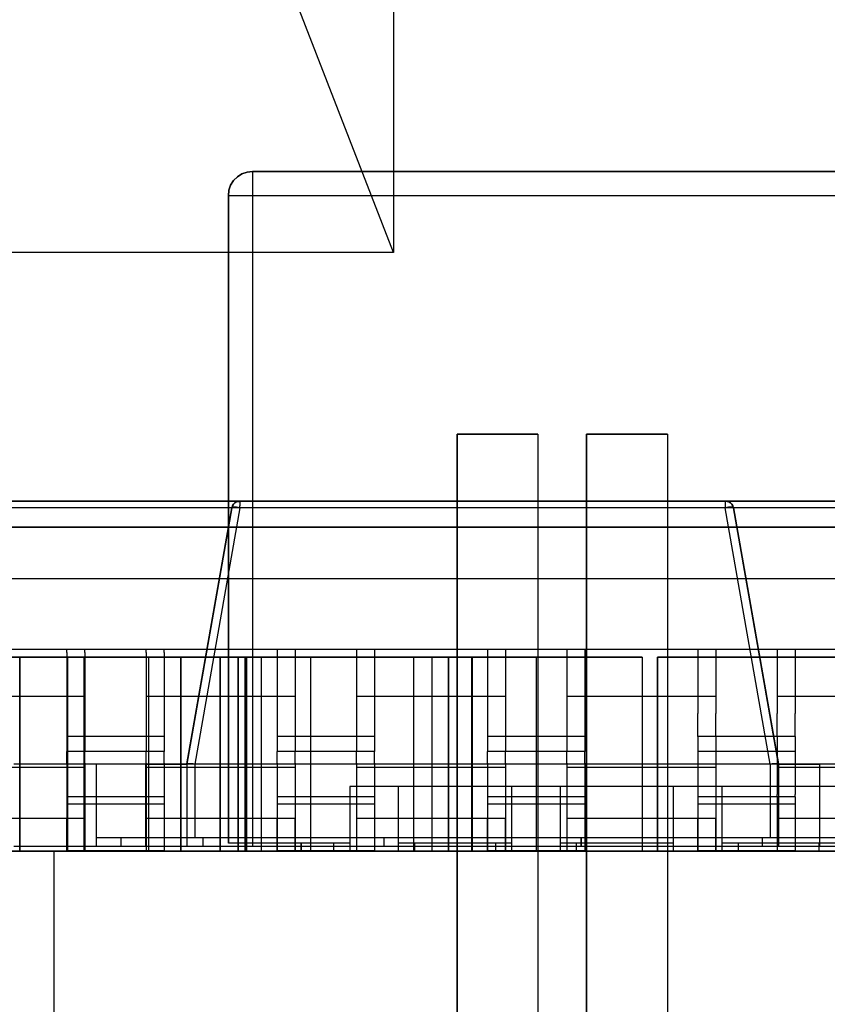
# Model space of a CAD drawing. Header units: inches. Extents: x 0 to 297, y -210 to 0.
# Tile 40 of 82: x 142.14 to 143.39, y -177.18 to -175.66. Entities that reach past the tile are written whole.
import ezdxf

# ---------------------------------------------------------------- set-up
doc = ezdxf.new("R2010")
doc.units = ezdxf.units.IN
doc.header["$MEASUREMENT"] = 0

msp = doc.modelspace()

# ---------------------------------------------------------------- linework, layer by layer
at = {"color": 18, "true_color": 0x000000}
for p, q in [((142.7172, -172.7401), (142.7172, -176.0151)), ((142.7172, -176.0151), (142.5422, -175.5651)), ((142.4698, -175.9041), (142.4758, -175.8981)), ((142.4758, -175.8981), (142.4698, -175.9041)), ((142.4758, -175.8981), (142.4828, -175.8936)), ((142.4828, -175.8936), (142.4758, -175.8981)), ((142.4828, -175.8936), (142.4908, -175.8911)), ((142.4908, -175.8911), (142.4828, -175.8936)), ((142.4908, -175.8911), (142.4993, -175.8901)), ((142.4993, -175.8901), (142.4908, -175.8911)), ((142.4993, -175.8901), (143.7823, -175.8901)), ((144.6743, -175.8901), (142.4993, -175.8901)), ((142.4993, -175.8901), (142.4993, -175.8911)), ((142.4993, -175.8911), (142.4993, -175.8936)), ((142.4993, -175.8936), (142.4993, -175.8981)), ((142.4993, -175.8981), (142.4993, -175.9041)), ((142.4628, -175.9191), (142.4653, -175.9111)), ((142.4653, -175.9111), (142.4628, -175.9191)), ((142.4653, -175.9111), (142.4698, -175.9041)), ((142.4698, -175.9041), (142.4653, -175.9111)), ((142.4993, -175.9041), (142.4993, -175.9111)), ((142.4993, -175.9111), (142.4993, -175.9191)), ((142.4618, -175.9276), (142.4628, -175.9191)), ((142.4628, -175.9191), (142.4618, -175.9276)), ((142.4618, -176.9276), (142.4618, -175.9276)), ((142.4618, -175.9276), (142.4618, -176.9276)), ((142.4628, -175.9276), (142.4618, -175.9276)), ((142.4653, -175.9276), (142.4628, -175.9276)), ((142.4698, -175.9276), (142.4653, -175.9276)), ((142.4758, -175.9276), (142.4698, -175.9276)), ((142.4828, -175.9276), (142.4758, -175.9276)), ((142.4908, -175.9276), (142.4828, -175.9276)), ((142.4993, -175.9276), (142.4908, -175.9276)), ((142.4993, -175.9191), (142.4993, -175.9276)), ((144.6743, -175.9276), (142.4993, -175.9276)), ((142.4993, -175.9276), (142.4993, -176.9276)), ((142.7172, -176.0151), (141.0172, -176.0151)), ((142.8152, -177.7959), (142.8152, -176.2959)), ((142.8152, -176.2959), (142.9402, -176.2959)), ((142.9402, -176.2959), (142.8152, -176.2959)), ((142.8152, -176.2959), (142.8152, -177.7959)), ((142.9402, -176.2959), (142.9402, -177.7959)), ((142.9402, -176.2959), (142.9402, -177.7959)), ((143.0152, -177.7959), (143.0152, -176.2959)), ((143.0152, -176.2959), (143.1402, -176.2959)), ((143.1402, -176.2959), (143.0152, -176.2959)), ((143.0152, -176.2959), (143.0152, -177.7959)), ((143.1402, -176.2959), (143.1402, -177.7959)), ((143.1402, -176.2959), (143.1402, -177.7959)), ((140.4476, -176.3991), (143.2296, -176.3991)), ((143.2296, -176.3991), (140.4476, -176.3991)), ((142.4716, -176.4021), (142.4741, -176.4006)), ((142.4741, -176.4006), (142.4716, -176.4021)), ((142.4741, -176.4006), (142.4766, -176.3996)), ((142.4766, -176.3996), (142.4741, -176.4006)), ((142.4796, -176.3991), (142.4766, -176.3996)), ((142.4766, -176.3996), (142.4796, -176.3996)), ((142.4796, -176.3996), (142.4796, -176.3991)), ((142.4796, -176.3991), (145.2616, -176.3991)), ((145.2616, -176.3991), (142.4796, -176.3991)), ((142.4796, -176.3991), (142.4796, -176.3996)), ((142.4796, -176.3996), (142.4796, -176.4006)), ((142.4796, -176.4006), (142.4796, -176.4021)), ((143.2296, -176.3991), (143.2326, -176.3996)), ((143.2326, -176.3996), (143.2296, -176.3991)), ((143.2296, -176.3996), (143.2296, -176.3991)), ((143.2296, -176.3996), (143.2296, -176.4006)), ((143.2296, -176.4006), (143.2296, -176.4021)), ((143.2326, -176.3996), (143.2351, -176.4006)), ((143.2351, -176.4006), (143.2326, -176.3996)), ((143.2351, -176.4006), (143.2376, -176.4021)), ((143.2376, -176.4021), (143.2351, -176.4006)), ((143.2296, -176.4096), (140.4476, -176.4096)), ((142.3976, -176.8051), (142.4671, -176.4096)), ((142.4671, -176.4096), (142.3976, -176.8056)), ((142.4796, -176.4096), (142.4101, -176.8056)), ((142.4681, -176.4066), (142.4671, -176.4096)), ((142.4671, -176.4096), (142.4676, -176.4091)), ((142.4676, -176.4091), (142.4671, -176.4096)), ((142.4676, -176.4091), (142.4681, -176.4066)), ((142.4686, -176.4086), (142.4676, -176.4091)), ((142.4681, -176.4066), (142.4696, -176.4041)), ((142.4696, -176.4041), (142.4681, -176.4066)), ((142.4701, -176.4086), (142.4686, -176.4086)), ((142.4696, -176.4041), (142.4716, -176.4021)), ((142.4716, -176.4021), (142.4696, -176.4041)), ((142.4721, -176.4086), (142.4701, -176.4086)), ((142.4746, -176.4086), (142.4721, -176.4086)), ((142.4771, -176.4091), (142.4746, -176.4086)), ((142.4796, -176.4096), (142.4771, -176.4091)), ((142.4796, -176.4021), (142.4796, -176.4041)), ((142.4796, -176.4041), (142.4796, -176.4066)), ((142.4796, -176.4096), (142.4796, -176.4066)), ((145.2616, -176.4096), (142.4796, -176.4096)), ((143.2296, -176.4021), (143.2296, -176.4041)), ((143.2296, -176.4041), (143.2296, -176.4066)), ((143.2296, -176.4066), (143.2296, -176.4096)), ((143.2321, -176.4091), (143.2296, -176.4096)), ((143.2991, -176.8056), (143.2296, -176.4096)), ((143.2346, -176.4086), (143.2321, -176.4091)), ((143.2371, -176.4086), (143.2346, -176.4086)), ((143.2391, -176.4086), (143.2371, -176.4086)), ((143.2376, -176.4021), (143.2396, -176.4041)), ((143.2396, -176.4041), (143.2376, -176.4021)), ((143.2406, -176.4086), (143.2391, -176.4086)), ((143.2396, -176.4041), (143.2411, -176.4066)), ((143.2411, -176.4066), (143.2396, -176.4041)), ((143.2416, -176.4091), (143.2406, -176.4086)), ((143.2411, -176.4066), (143.2416, -176.4091)), ((143.2421, -176.4096), (143.2411, -176.4066)), ((143.2416, -176.4091), (143.2421, -176.4096)), ((143.2421, -176.4096), (143.2416, -176.4091)), ((143.2421, -176.4096), (143.3116, -176.8051)), ((143.3116, -176.8056), (143.2421, -176.4096)), ((141.6571, -176.4396), (143.8651, -176.4396)), ((143.8651, -176.4396), (141.6571, -176.4396)), ((141.6851, -176.4396), (143.8931, -176.4396)), ((143.8931, -176.4396), (141.6851, -176.4396)), ((143.8651, -176.5191), (141.6571, -176.5191)), ((143.8931, -176.5191), (141.6851, -176.5191)), ((143.8371, -176.6286), (141.6846, -176.6286)), ((143.8651, -176.6286), (141.7126, -176.6286)), ((142.3346, -176.6286), (142.2121, -176.6286)), ((142.2121, -176.6331), (142.2121, -176.6286)), ((142.3626, -176.6286), (142.2401, -176.6286)), ((142.2401, -176.6331), (142.2401, -176.6286)), ((142.3346, -176.6331), (142.3346, -176.6286)), ((142.3626, -176.6331), (142.3626, -176.6286)), ((142.6596, -176.6286), (142.5371, -176.6286)), ((142.5371, -176.6286), (142.5371, -176.6331)), ((142.6876, -176.6286), (142.5651, -176.6286)), ((142.5651, -176.6286), (142.5651, -176.6331)), ((142.6596, -176.6286), (142.6596, -176.6331)), ((142.6876, -176.6286), (142.6876, -176.6331)), ((142.9846, -176.6286), (142.8621, -176.6286)), ((142.8621, -176.6286), (142.8621, -176.6331)), ((143.0126, -176.6286), (142.8901, -176.6286)), ((142.8901, -176.6286), (142.8901, -176.6331)), ((142.9846, -176.6286), (142.9846, -176.6331)), ((143.0126, -176.6286), (143.0126, -176.6331)), ((143.3096, -176.6286), (143.1871, -176.6286)), ((143.1871, -176.6286), (143.1871, -176.6331)), ((143.3376, -176.6286), (143.2151, -176.6286)), ((143.2151, -176.6286), (143.2151, -176.6331)), ((143.3096, -176.6286), (143.3096, -176.6331)), ((143.3376, -176.6286), (143.3376, -176.6331)), ((141.8896, -176.6401), (142.2386, -176.6401)), ((142.2386, -176.6401), (141.8896, -176.6401)), ((142.1399, -176.6401), (142.4889, -176.6401)), ((142.1399, -176.9401), (142.1399, -176.6401)), ((142.1399, -176.6401), (142.1399, -176.9401)), ((142.4889, -176.6401), (142.1399, -176.6401)), ((142.1399, -176.6401), (142.4889, -176.6401)), ((142.1399, -176.9401), (142.1399, -176.6401)), ((142.4889, -176.6401), (142.1399, -176.6401)), ((142.1399, -176.6401), (142.1399, -176.9401)), ((142.1399, -176.6401), (142.4889, -176.6401)), ((142.1399, -176.9401), (142.1399, -176.6401)), ((142.1399, -176.6401), (142.1399, -176.9401)), ((142.4889, -176.6401), (142.1399, -176.6401)), ((142.2121, -176.6331), (142.2121, -176.6461)), ((142.2133, -176.9401), (142.2133, -176.6401)), ((142.2133, -176.6401), (142.5123, -176.6401)), ((142.2133, -176.6401), (142.2133, -176.9401)), ((142.5123, -176.6401), (142.2133, -176.6401)), ((142.2386, -176.6401), (142.2386, -176.9401)), ((142.2386, -176.6401), (142.2386, -176.9401)), ((142.2396, -176.6401), (142.3386, -176.6401)), ((142.2396, -176.9401), (142.2396, -176.6401)), ((142.3386, -176.6401), (142.2396, -176.6401)), ((142.2396, -176.6401), (142.2396, -176.9401)), ((142.2401, -176.6331), (142.2401, -176.6461)), ((142.3346, -176.6331), (142.3346, -176.6461)), ((142.3386, -176.6401), (142.3386, -176.9401)), ((142.3386, -176.6401), (142.3386, -176.9401)), ((142.3626, -176.6331), (142.3626, -176.6461)), ((142.3883, -176.6401), (142.4873, -176.6401)), ((142.3883, -176.9401), (142.3883, -176.6401)), ((142.3883, -176.6401), (142.3883, -176.9401)), ((142.4873, -176.6401), (142.3883, -176.6401)), ((142.4491, -176.9401), (142.4491, -176.6401)), ((142.4491, -176.6401), (142.7481, -176.6401)), ((142.4491, -176.6401), (142.4491, -176.9401)), ((142.7481, -176.6401), (142.4491, -176.6401)), ((142.4771, -176.9401), (142.4771, -176.6401)), ((142.4771, -176.6401), (142.7761, -176.6401)), ((142.4771, -176.6401), (142.4771, -176.9401)), ((142.7761, -176.6401), (142.4771, -176.6401)), ((142.4873, -176.6401), (142.4873, -176.9401)), ((142.4873, -176.6401), (142.4873, -176.9401)), ((142.4883, -176.6401), (142.8373, -176.6401)), ((142.4883, -176.9401), (142.4883, -176.6401)), ((142.4883, -176.6401), (142.4883, -176.9401)), ((142.8373, -176.6401), (142.4883, -176.6401)), ((142.4889, -176.6401), (142.4889, -176.9401)), ((142.4889, -176.6401), (142.4889, -176.9401)), ((142.4889, -176.6401), (142.4889, -176.9401)), ((142.4889, -176.6401), (142.4889, -176.9401)), ((142.4889, -176.6401), (142.4889, -176.9401)), ((142.4889, -176.6401), (142.4889, -176.9401)), ((142.4899, -176.6401), (142.5889, -176.6401)), ((142.4899, -176.9401), (142.4899, -176.6401)), ((142.4899, -176.6401), (142.4899, -176.9401)), ((142.5889, -176.6401), (142.4899, -176.6401)), ((142.4899, -176.6401), (142.5889, -176.6401)), ((142.4899, -176.9401), (142.4899, -176.6401)), ((142.5889, -176.6401), (142.4899, -176.6401)), ((142.4899, -176.6401), (142.4899, -176.9401)), ((142.4899, -176.6401), (142.5889, -176.6401)), ((142.4899, -176.9401), (142.4899, -176.6401)), ((142.4899, -176.6401), (142.4899, -176.9401)), ((142.5889, -176.6401), (142.4899, -176.6401)), ((142.5123, -176.6401), (142.5123, -176.9401)), ((142.5123, -176.6401), (142.5123, -176.9401)), ((142.5371, -176.6331), (142.5371, -176.6461)), ((142.5651, -176.6331), (142.5651, -176.6461)), ((142.5889, -176.6401), (142.5889, -176.9401)), ((142.5889, -176.6401), (142.5889, -176.9401)), ((142.5889, -176.6401), (142.5889, -176.9401)), ((142.5889, -176.6401), (142.5889, -176.9401)), ((142.5889, -176.6401), (142.5889, -176.9401)), ((142.5889, -176.6401), (142.5889, -176.9401)), ((142.6596, -176.6331), (142.6596, -176.6461)), ((142.6876, -176.6331), (142.6876, -176.6461)), ((142.7481, -176.6401), (142.7481, -176.9401)), ((142.7481, -176.6401), (142.7481, -176.9401)), ((142.7761, -176.6401), (142.7761, -176.9401)), ((142.7761, -176.6401), (142.7761, -176.9401)), ((142.8021, -176.9401), (142.8021, -176.6401)), ((142.8021, -176.6401), (143.1011, -176.6401)), ((142.8021, -176.6401), (142.8021, -176.9401)), ((143.1011, -176.6401), (142.8021, -176.6401)), ((142.8373, -176.6401), (142.8373, -176.9401)), ((142.8373, -176.6401), (142.8373, -176.9401)), ((142.8383, -176.6401), (142.9373, -176.6401)), ((142.8383, -176.9401), (142.8383, -176.6401)), ((142.8383, -176.6401), (142.8383, -176.9401)), ((142.9373, -176.6401), (142.8383, -176.6401)), ((142.8621, -176.6331), (142.8621, -176.6461)), ((142.8901, -176.6331), (142.8901, -176.6461)), ((142.9373, -176.6401), (142.9373, -176.9401)), ((142.9373, -176.6401), (142.9373, -176.9401)), ((142.9846, -176.6331), (142.9846, -176.6461)), ((143.0126, -176.6331), (143.0126, -176.6461)), ((143.1011, -176.6401), (143.1011, -176.9401)), ((143.1011, -176.6401), (143.1011, -176.9401)), ((143.1248, -176.9401), (143.1248, -176.6401)), ((143.1248, -176.6401), (143.4238, -176.6401)), ((143.1248, -176.6401), (143.1248, -176.9401)), ((143.4238, -176.6401), (143.1248, -176.6401)), ((143.1871, -176.6331), (143.1871, -176.6461)), ((143.2151, -176.6331), (143.2151, -176.6461)), ((143.3096, -176.6331), (143.3096, -176.6461)), ((143.3376, -176.6331), (143.3376, -176.6461)), ((142.2121, -176.6461), (142.2121, -176.6671)), ((142.2401, -176.6461), (142.2401, -176.6671)), ((142.3346, -176.6461), (142.3346, -176.6671)), ((142.3626, -176.6461), (142.3626, -176.6671)), ((142.5371, -176.6461), (142.5371, -176.6671)), ((142.5651, -176.6461), (142.5651, -176.6671)), ((142.6596, -176.6461), (142.6596, -176.6671)), ((142.6876, -176.6461), (142.6876, -176.6671)), ((142.8621, -176.6461), (142.8621, -176.6671)), ((142.8901, -176.6461), (142.8901, -176.6671)), ((142.9846, -176.6461), (142.9846, -176.6671)), ((143.0126, -176.6461), (143.0126, -176.6671)), ((143.1871, -176.6461), (143.1871, -176.6671)), ((143.2151, -176.6461), (143.2151, -176.6671)), ((143.3096, -176.6461), (143.3096, -176.6671)), ((143.3376, -176.6461), (143.3376, -176.6671)), ((142.2121, -176.6671), (142.2121, -176.6946)), ((142.2401, -176.6671), (142.2401, -176.6946)), ((142.3346, -176.6671), (142.3346, -176.6946)), ((142.3626, -176.6671), (142.3626, -176.6946)), ((142.5371, -176.6671), (142.5371, -176.6946)), ((142.5651, -176.6671), (142.5651, -176.6946)), ((142.6596, -176.6671), (142.6596, -176.6946)), ((142.6876, -176.6671), (142.6876, -176.6946)), ((142.8621, -176.6671), (142.8621, -176.6946)), ((142.8901, -176.6671), (142.8901, -176.6946)), ((142.9846, -176.6671), (142.9846, -176.6946)), ((143.0126, -176.6671), (143.0126, -176.6946)), ((143.1871, -176.6671), (143.1871, -176.6946)), ((143.2151, -176.6671), (143.2151, -176.6946)), ((143.3096, -176.6671), (143.3096, -176.6946)), ((143.3376, -176.6671), (143.3376, -176.6946)), ((142.2121, -176.7011), (142.0096, -176.7011)), ((142.2401, -176.7011), (142.0376, -176.7011)), ((142.2121, -176.6946), (142.2121, -176.7271)), ((142.2401, -176.6946), (142.2401, -176.7271)), ((142.3346, -176.6946), (142.3346, -176.7271)), ((142.5371, -176.7011), (142.3346, -176.7011)), ((142.3626, -176.6946), (142.3626, -176.7271)), ((142.5651, -176.7011), (142.3626, -176.7011)), ((142.5371, -176.6946), (142.5371, -176.7271)), ((142.5651, -176.6946), (142.5651, -176.7271)), ((142.6596, -176.6946), (142.6596, -176.7271)), ((142.8621, -176.7011), (142.6596, -176.7011)), ((142.6876, -176.6946), (142.6876, -176.7271)), ((142.8901, -176.7011), (142.6876, -176.7011)), ((142.8621, -176.6946), (142.8621, -176.7271)), ((142.8901, -176.6946), (142.8901, -176.7271)), ((142.9846, -176.6946), (142.9846, -176.7271)), ((143.1871, -176.7011), (142.9846, -176.7011)), ((143.0126, -176.6946), (143.0126, -176.7271)), ((143.2151, -176.7011), (143.0126, -176.7011)), ((143.1871, -176.6946), (143.1871, -176.7271)), ((143.2151, -176.6946), (143.2151, -176.7271)), ((143.3096, -176.6946), (143.3096, -176.7271)), ((143.5121, -176.7011), (143.3096, -176.7011)), ((143.3376, -176.6946), (143.3376, -176.7271)), ((143.5401, -176.7011), (143.3376, -176.7011)), ((142.2121, -176.7271), (142.2121, -176.7626)), ((142.2401, -176.7271), (142.2401, -176.7626)), ((142.3346, -176.7271), (142.3346, -176.7626)), ((142.3626, -176.7271), (142.3626, -176.7626)), ((142.5371, -176.7271), (142.5371, -176.7626)), ((142.5651, -176.7271), (142.5651, -176.7626)), ((142.6596, -176.7271), (142.6596, -176.7626)), ((142.6876, -176.7271), (142.6876, -176.7626)), ((142.8621, -176.7271), (142.8621, -176.7626)), ((142.8901, -176.7271), (142.8901, -176.7626)), ((142.9846, -176.7271), (142.9846, -176.7626)), ((143.0126, -176.7271), (143.0126, -176.7626)), ((143.1871, -176.7626), (143.1871, -176.7271)), ((143.2151, -176.7626), (143.2151, -176.7271)), ((143.3096, -176.7626), (143.3096, -176.7271)), ((143.3376, -176.7626), (143.3376, -176.7271)), ((142.2121, -176.7626), (142.2121, -176.7861)), ((142.3346, -176.7626), (142.2121, -176.7626)), ((142.2401, -176.7626), (142.2401, -176.7861)), ((142.3626, -176.7626), (142.2401, -176.7626)), ((142.3346, -176.7626), (142.3346, -176.7861)), ((142.3626, -176.7626), (142.3626, -176.7861)), ((142.5371, -176.7626), (142.5371, -176.7861)), ((142.6596, -176.7626), (142.5371, -176.7626)), ((142.5651, -176.7626), (142.5651, -176.7861)), ((142.6876, -176.7626), (142.5651, -176.7626)), ((142.6596, -176.7626), (142.6596, -176.7861)), ((142.6876, -176.7626), (142.6876, -176.7861)), ((142.8621, -176.7626), (142.8621, -176.7861)), ((142.9846, -176.7626), (142.8621, -176.7626)), ((142.8901, -176.7626), (142.8901, -176.7861)), ((143.0126, -176.7626), (142.8901, -176.7626)), ((142.9846, -176.7626), (142.9846, -176.7861)), ((143.0126, -176.7626), (143.0126, -176.7861)), ((143.1871, -176.7626), (143.1871, -176.7861)), ((143.3096, -176.7626), (143.1871, -176.7626)), ((143.2151, -176.7626), (143.2151, -176.7861)), ((143.3376, -176.7626), (143.2151, -176.7626)), ((143.3096, -176.7626), (143.3096, -176.7861)), ((143.3376, -176.7626), (143.3376, -176.7861)), ((142.2121, -176.8041), (142.2121, -176.7861)), ((142.3346, -176.7861), (142.2121, -176.7861)), ((142.2401, -176.8041), (142.2401, -176.7861)), ((142.3626, -176.7861), (142.2401, -176.7861)), ((142.3346, -176.8041), (142.3346, -176.7861)), ((142.3626, -176.8041), (142.3626, -176.7861)), ((142.5371, -176.8041), (142.5371, -176.7861)), ((142.6596, -176.7861), (142.5371, -176.7861)), ((142.5651, -176.8041), (142.5651, -176.7861)), ((142.6876, -176.7861), (142.5651, -176.7861)), ((142.6596, -176.8041), (142.6596, -176.7861)), ((142.6876, -176.8041), (142.6876, -176.7861)), ((142.8621, -176.8041), (142.8621, -176.7861)), ((142.9846, -176.7861), (142.8621, -176.7861)), ((142.8901, -176.8041), (142.8901, -176.7861)), ((143.0126, -176.7861), (142.8901, -176.7861)), ((142.9846, -176.8041), (142.9846, -176.7861)), ((143.0126, -176.8041), (143.0126, -176.7861)), ((143.1871, -176.7861), (143.1871, -176.8041)), ((143.3096, -176.7861), (143.1871, -176.7861)), ((143.2151, -176.7861), (143.2151, -176.8041)), ((143.3376, -176.7861), (143.2151, -176.7861)), ((143.3096, -176.7861), (143.3096, -176.8041)), ((143.3376, -176.7861), (143.3376, -176.8041)), ((142.2121, -176.8106), (142.0096, -176.8106)), ((142.2401, -176.8106), (142.0376, -176.8106)), ((142.2576, -176.8056), (142.1306, -176.8056)), ((142.2121, -176.8041), (142.2121, -176.8206)), ((142.2401, -176.8041), (142.2401, -176.8206)), ((142.2576, -176.8056), (142.2576, -176.9326)), ((143.2991, -176.8056), (142.2576, -176.8056)), ((142.3341, -176.9326), (142.3341, -176.8056)), ((142.3341, -176.8056), (142.3976, -176.8056)), ((142.3976, -176.8056), (142.3341, -176.8056)), ((142.3341, -176.8056), (142.3341, -176.9326)), ((142.3346, -176.8041), (142.3346, -176.8206)), ((142.5371, -176.8106), (142.3346, -176.8106)), ((142.3626, -176.8041), (142.3626, -176.8206)), ((142.5651, -176.8106), (142.3626, -176.8106)), ((142.3976, -176.8056), (142.3976, -176.8051)), ((142.3991, -176.8051), (142.3976, -176.8051)), ((142.3976, -176.8051), (142.3976, -176.8056)), ((142.3976, -176.8056), (142.3976, -176.8056)), ((142.3976, -176.8056), (142.3976, -176.9196)), ((142.4006, -176.8051), (142.3991, -176.8051)), ((142.4026, -176.8051), (142.4006, -176.8051)), ((142.4046, -176.8051), (142.4026, -176.8051)), ((142.4076, -176.8051), (142.4046, -176.8051)), ((142.4101, -176.8056), (142.4076, -176.8051)), ((142.4101, -176.8056), (142.4101, -176.8056)), ((144.1626, -176.8056), (142.4101, -176.8056)), ((142.4101, -176.8056), (142.4101, -176.9196)), ((142.5371, -176.8041), (142.5371, -176.8206)), ((142.5651, -176.8041), (142.5651, -176.8206)), ((142.6596, -176.8041), (142.6596, -176.8206)), ((142.8621, -176.8106), (142.6596, -176.8106)), ((142.6876, -176.8041), (142.6876, -176.8206)), ((142.8901, -176.8106), (142.6876, -176.8106)), ((142.8621, -176.8041), (142.8621, -176.8206)), ((142.8901, -176.8041), (142.8901, -176.8206)), ((142.9846, -176.8041), (142.9846, -176.8206)), ((143.1871, -176.8106), (142.9846, -176.8106)), ((143.0126, -176.8041), (143.0126, -176.8206)), ((143.2151, -176.8106), (143.0126, -176.8106)), ((143.1871, -176.8041), (143.1871, -176.8206)), ((143.2151, -176.8041), (143.2151, -176.8206)), ((143.3021, -176.8051), (143.2991, -176.8056)), ((143.2991, -176.8056), (143.2991, -176.8056)), ((143.2991, -176.8056), (143.2991, -176.9196)), ((143.3051, -176.8051), (143.3021, -176.8051)), ((143.3076, -176.8051), (143.3051, -176.8051)), ((143.3091, -176.8051), (143.3076, -176.8051)), ((143.3106, -176.8051), (143.3091, -176.8051)), ((143.3096, -176.8041), (143.3096, -176.8206)), ((143.5121, -176.8106), (143.3096, -176.8106)), ((143.3116, -176.8051), (143.3106, -176.8051)), ((143.3116, -176.8051), (143.3116, -176.8056)), ((143.3116, -176.8056), (143.3116, -176.8051)), ((143.3116, -176.8056), (143.3751, -176.8056)), ((143.3751, -176.8056), (143.3116, -176.8056)), ((143.3116, -176.8056), (143.3116, -176.8056)), ((143.3116, -176.8056), (143.3116, -176.9196)), ((143.3376, -176.8041), (143.3376, -176.8206)), ((143.5401, -176.8106), (143.3376, -176.8106)), ((143.3751, -176.8056), (143.3751, -176.9326)), ((143.3751, -176.8056), (143.3751, -176.9326)), ((142.2121, -176.8206), (142.2121, -176.8346)), ((142.2401, -176.8206), (142.2401, -176.8346)), ((142.3346, -176.8206), (142.3346, -176.8346)), ((142.3626, -176.8206), (142.3626, -176.8346)), ((142.5371, -176.8206), (142.5371, -176.8346)), ((142.5651, -176.8206), (142.5651, -176.8346)), ((142.6596, -176.8206), (142.6596, -176.8346)), ((142.6876, -176.8206), (142.6876, -176.8346)), ((142.8621, -176.8206), (142.8621, -176.8346)), ((142.8901, -176.8206), (142.8901, -176.8346)), ((142.9846, -176.8206), (142.9846, -176.8346)), ((143.0126, -176.8206), (143.0126, -176.8346)), ((143.1871, -176.8206), (143.1871, -176.8346)), ((143.2151, -176.8206), (143.2151, -176.8346)), ((143.3096, -176.8206), (143.3096, -176.8346)), ((143.3376, -176.8206), (143.3376, -176.8346)), ((142.2121, -176.8346), (142.2121, -176.8456)), ((142.2401, -176.8346), (142.2401, -176.8456)), ((142.3346, -176.8346), (142.3346, -176.8456)), ((142.3626, -176.8346), (142.3626, -176.8456)), ((142.5371, -176.8346), (142.5371, -176.8456)), ((142.5651, -176.8346), (142.5651, -176.8456)), ((143.4743, -176.8401), (142.6493, -176.8401)), ((142.7243, -176.8401), (142.6493, -176.8401)), ((142.6493, -176.8401), (142.6493, -176.9276)), ((142.7243, -176.8401), (142.6493, -176.8401)), ((142.6493, -176.8401), (142.6493, -176.9401)), ((142.6596, -176.8346), (142.6596, -176.8456)), ((142.6876, -176.8346), (142.6876, -176.8456)), ((142.7243, -176.8401), (142.7243, -176.9276)), ((142.7243, -176.8401), (142.7243, -176.9401)), ((142.8621, -176.8346), (142.8621, -176.8456)), ((142.8901, -176.8346), (142.8901, -176.8456)), ((142.9743, -176.8401), (142.8993, -176.8401)), ((142.8993, -176.8401), (142.8993, -176.9276)), ((142.9743, -176.8401), (142.8993, -176.8401)), ((142.8993, -176.8401), (142.8993, -176.9401)), ((142.9743, -176.8401), (142.9743, -176.9276)), ((142.9743, -176.8401), (142.9743, -176.9401)), ((142.9846, -176.8346), (142.9846, -176.8456)), ((143.0126, -176.8346), (143.0126, -176.8456)), ((143.2243, -176.8401), (143.1493, -176.8401)), ((143.1493, -176.8401), (143.1493, -176.9276)), ((143.2243, -176.8401), (143.1493, -176.8401)), ((143.1493, -176.8401), (143.1493, -176.9401)), ((143.1871, -176.8346), (143.1871, -176.8456)), ((143.2151, -176.8346), (143.2151, -176.8456)), ((143.2243, -176.8401), (143.2243, -176.9276)), ((143.2243, -176.8401), (143.2243, -176.9401)), ((143.3096, -176.8346), (143.3096, -176.8456)), ((143.3376, -176.8346), (143.3376, -176.8456)), ((142.2121, -176.8456), (142.2121, -176.8526)), ((142.2121, -176.8526), (142.2121, -176.8561)), ((142.2121, -176.8561), (142.2121, -176.8676)), ((142.3346, -176.8561), (142.2121, -176.8561)), ((142.2401, -176.8456), (142.2401, -176.8526)), ((142.2401, -176.8526), (142.2401, -176.8561)), ((142.2401, -176.8561), (142.2401, -176.8676)), ((142.3626, -176.8561), (142.2401, -176.8561)), ((142.3346, -176.8456), (142.3346, -176.8526)), ((142.3346, -176.8526), (142.3346, -176.8561)), ((142.3346, -176.8561), (142.3346, -176.8676)), ((142.3626, -176.8456), (142.3626, -176.8526)), ((142.3626, -176.8526), (142.3626, -176.8561)), ((142.3626, -176.8561), (142.3626, -176.8676)), ((142.5371, -176.8456), (142.5371, -176.8526)), ((142.5371, -176.8526), (142.5371, -176.8561)), ((142.5371, -176.8561), (142.5371, -176.8676)), ((142.6596, -176.8561), (142.5371, -176.8561)), ((142.5651, -176.8456), (142.5651, -176.8526)), ((142.5651, -176.8526), (142.5651, -176.8561)), ((142.5651, -176.8561), (142.5651, -176.8676)), ((142.6876, -176.8561), (142.5651, -176.8561)), ((142.6596, -176.8456), (142.6596, -176.8526)), ((142.6596, -176.8526), (142.6596, -176.8561)), ((142.6596, -176.8561), (142.6596, -176.8676)), ((142.6876, -176.8456), (142.6876, -176.8526)), ((142.6876, -176.8526), (142.6876, -176.8561)), ((142.6876, -176.8561), (142.6876, -176.8676)), ((142.8621, -176.8456), (142.8621, -176.8526)), ((142.8621, -176.8526), (142.8621, -176.8561)), ((142.8621, -176.8561), (142.8621, -176.8676)), ((142.9846, -176.8561), (142.8621, -176.8561)), ((142.8901, -176.8456), (142.8901, -176.8526)), ((142.8901, -176.8526), (142.8901, -176.8561)), ((142.8901, -176.8561), (142.8901, -176.8676)), ((143.0126, -176.8561), (142.8901, -176.8561)), ((142.9846, -176.8456), (142.9846, -176.8526)), ((142.9846, -176.8526), (142.9846, -176.8561)), ((142.9846, -176.8561), (142.9846, -176.8676)), ((143.0126, -176.8456), (143.0126, -176.8526)), ((143.0126, -176.8526), (143.0126, -176.8561)), ((143.0126, -176.8561), (143.0126, -176.8676)), ((143.1871, -176.8456), (143.1871, -176.8526)), ((143.1871, -176.8526), (143.1871, -176.8561)), ((143.1871, -176.8561), (143.1871, -176.8676)), ((143.3096, -176.8561), (143.1871, -176.8561)), ((143.2151, -176.8456), (143.2151, -176.8526)), ((143.2151, -176.8526), (143.2151, -176.8561)), ((143.2151, -176.8561), (143.2151, -176.8676)), ((143.3376, -176.8561), (143.2151, -176.8561)), ((143.3096, -176.8456), (143.3096, -176.8526)), ((143.3096, -176.8561), (143.3096, -176.8526)), ((143.3096, -176.8561), (143.3096, -176.8676)), ((143.3376, -176.8456), (143.3376, -176.8526)), ((143.3376, -176.8561), (143.3376, -176.8526)), ((143.3376, -176.8561), (143.3376, -176.8676)), ((142.3346, -176.8676), (142.2121, -176.8676)), ((142.2121, -176.8676), (142.2121, -176.9396)), ((142.3626, -176.8676), (142.2401, -176.8676)), ((142.2401, -176.8676), (142.2401, -176.9396)), ((142.3346, -176.8676), (142.3346, -176.9396)), ((142.3626, -176.8676), (142.3626, -176.9396)), ((142.6596, -176.8676), (142.5371, -176.8676)), ((142.5371, -176.8676), (142.5371, -176.9396)), ((142.6876, -176.8676), (142.5651, -176.8676)), ((142.5651, -176.8676), (142.5651, -176.9396)), ((142.6596, -176.8676), (142.6596, -176.9396)), ((142.6876, -176.8676), (142.6876, -176.9396)), ((142.9846, -176.8676), (142.8621, -176.8676)), ((142.8621, -176.8676), (142.8621, -176.9396)), ((143.0126, -176.8676), (142.8901, -176.8676)), ((142.8901, -176.8676), (142.8901, -176.9396)), ((142.9846, -176.8676), (142.9846, -176.9396)), ((143.0126, -176.8676), (143.0126, -176.9396)), ((143.3096, -176.8676), (143.1871, -176.8676)), ((143.1871, -176.8676), (143.1871, -176.9396)), ((143.3376, -176.8676), (143.2151, -176.8676)), ((143.2151, -176.8676), (143.2151, -176.9396)), ((143.3096, -176.8676), (143.3096, -176.9396)), ((143.3376, -176.8676), (143.3376, -176.9396)), ((142.2121, -176.8896), (142.0096, -176.8896)), ((142.2121, -176.8896), (142.0096, -176.8896)), ((142.2401, -176.8896), (142.0376, -176.8896)), ((142.2401, -176.8896), (142.0376, -176.8896)), ((142.2121, -176.9396), (142.2121, -176.8896)), ((142.2401, -176.9396), (142.2401, -176.8896)), ((142.5371, -176.8896), (142.3346, -176.8896)), ((142.3346, -176.8896), (142.3346, -176.9396)), ((142.5371, -176.8896), (142.3346, -176.8896)), ((142.5651, -176.8896), (142.3626, -176.8896)), ((142.3626, -176.8896), (142.3626, -176.9396)), ((142.5651, -176.8896), (142.3626, -176.8896)), ((142.5371, -176.9396), (142.5371, -176.8896)), ((142.5651, -176.9396), (142.5651, -176.8896)), ((142.8621, -176.8896), (142.6596, -176.8896)), ((142.6596, -176.8896), (142.6596, -176.9396)), ((142.8621, -176.8896), (142.6596, -176.8896)), ((142.8901, -176.8896), (142.6876, -176.8896)), ((142.6876, -176.8896), (142.6876, -176.9396)), ((142.8901, -176.8896), (142.6876, -176.8896)), ((142.8621, -176.9396), (142.8621, -176.8896)), ((142.8901, -176.9396), (142.8901, -176.8896)), ((143.1871, -176.8896), (142.9846, -176.8896)), ((142.9846, -176.8896), (142.9846, -176.9396)), ((143.1871, -176.8896), (142.9846, -176.8896)), ((143.2151, -176.8896), (143.0126, -176.8896)), ((143.0126, -176.8896), (143.0126, -176.9396)), ((143.2151, -176.8896), (143.0126, -176.8896)), ((143.1871, -176.9396), (143.1871, -176.8896)), ((143.2151, -176.9396), (143.2151, -176.8896)), ((143.5121, -176.8896), (143.3096, -176.8896)), ((143.3096, -176.8896), (143.3096, -176.9396)), ((143.5121, -176.8896), (143.3096, -176.8896)), ((143.5401, -176.8896), (143.3376, -176.8896)), ((143.3376, -176.8896), (143.3376, -176.9396)), ((143.5401, -176.8896), (143.3376, -176.8896)), ((142.2576, -176.9326), (142.1306, -176.9326)), ((142.2576, -176.9326), (142.1306, -176.9326)), ((143.2991, -176.9196), (142.2576, -176.9196)), ((142.2956, -176.9326), (142.2576, -176.9326)), ((142.2956, -176.9326), (142.2576, -176.9326)), ((142.2956, -176.9196), (142.2956, -176.9326)), ((142.4991, -176.9326), (142.2956, -176.9326)), ((142.4991, -176.9326), (142.2956, -176.9326)), ((142.3976, -176.9326), (142.3341, -176.9326)), ((142.3976, -176.9326), (142.3341, -176.9326)), ((142.3976, -176.9196), (142.3976, -176.9196)), ((142.3986, -176.9196), (142.3976, -176.9196)), ((142.4101, -176.9196), (142.3976, -176.9196)), ((142.3976, -176.9196), (142.3976, -176.9326)), ((142.4226, -176.9326), (142.3976, -176.9326)), ((142.4226, -176.9326), (142.3976, -176.9326)), ((142.4001, -176.9196), (142.3986, -176.9196)), ((142.4021, -176.9196), (142.4001, -176.9196)), ((142.4046, -176.9196), (142.4021, -176.9196)), ((142.4071, -176.9196), (142.4046, -176.9196)), ((142.4101, -176.9196), (142.4071, -176.9196)), ((144.1626, -176.9196), (142.4101, -176.9196)), ((142.4226, -176.9196), (142.4226, -176.9326)), ((142.7021, -176.9326), (142.4226, -176.9326)), ((142.7021, -176.9326), (142.4226, -176.9326)), ((142.4993, -176.9276), (142.4618, -176.9276)), ((142.4628, -176.9276), (142.4618, -176.9276)), ((142.4653, -176.9276), (142.4628, -176.9276)), ((142.4698, -176.9276), (142.4653, -176.9276)), ((142.4758, -176.9276), (142.4698, -176.9276)), ((142.4828, -176.9276), (142.4758, -176.9276)), ((142.4908, -176.9276), (142.4828, -176.9276)), ((142.4993, -176.9276), (142.4908, -176.9276)), ((143.0071, -176.9196), (142.4991, -176.9196)), ((142.4991, -176.9196), (142.4991, -176.9326)), ((142.4991, -176.9196), (142.4991, -176.9326)), ((142.5743, -176.9276), (142.4993, -176.9276)), ((142.6493, -176.9276), (142.4993, -176.9276)), ((142.5743, -176.9401), (142.5743, -176.9276)), ((142.5743, -176.9276), (142.5743, -176.9401)), ((142.6243, -176.9276), (142.6243, -176.9401)), ((142.7021, -176.9196), (142.7021, -176.9326)), ((144.1246, -176.9326), (142.7021, -176.9326)), ((144.1246, -176.9326), (142.7021, -176.9326)), ((142.8993, -176.9276), (142.7243, -176.9276)), ((142.7493, -176.9276), (142.7493, -176.9401)), ((142.8743, -176.9276), (142.8743, -176.9401)), ((143.1493, -176.9276), (142.9743, -176.9276)), ((142.9993, -176.9276), (142.9993, -176.9401)), ((143.0071, -176.9326), (143.0071, -176.9196)), ((143.0071, -176.9196), (143.0071, -176.9326)), ((143.2866, -176.9326), (143.0071, -176.9326)), ((143.2866, -176.9326), (143.0071, -176.9326)), ((143.1243, -176.9276), (143.1243, -176.9401)), ((143.3993, -176.9276), (143.2243, -176.9276)), ((143.2493, -176.9276), (143.2493, -176.9401)), ((143.2866, -176.9196), (143.2866, -176.9326)), ((143.3116, -176.9326), (143.2866, -176.9326)), ((143.3116, -176.9326), (143.2866, -176.9326)), ((143.3021, -176.9196), (143.2991, -176.9196)), ((143.3116, -176.9196), (143.2991, -176.9196)), ((143.3046, -176.9196), (143.3021, -176.9196)), ((143.3071, -176.9196), (143.3046, -176.9196)), ((143.3091, -176.9196), (143.3071, -176.9196)), ((143.3106, -176.9196), (143.3091, -176.9196)), ((143.3116, -176.9196), (143.3106, -176.9196)), ((143.3116, -176.9196), (143.3116, -176.9196)), ((143.3116, -176.9196), (143.3116, -176.9326)), ((143.3751, -176.9326), (143.3116, -176.9326)), ((143.3751, -176.9326), (143.3116, -176.9326)), ((143.3743, -176.9276), (143.3743, -176.9401)), ((82.2458, -176.9401), (183.8458, -176.9401)), ((145.6772, -176.9401), (140.5972, -176.9401)), ((145.6772, -176.9401), (140.5972, -176.9401)), ((142.2386, -176.9401), (141.8896, -176.9401)), ((142.2386, -176.9401), (141.8896, -176.9401)), ((142.4889, -176.9401), (142.1399, -176.9401)), ((142.4889, -176.9401), (142.1399, -176.9401)), ((142.4889, -176.9401), (142.1399, -176.9401)), ((142.4889, -176.9401), (142.1399, -176.9401)), ((142.4889, -176.9401), (142.1399, -176.9401)), ((142.4889, -176.9401), (142.1399, -176.9401)), ((144.0822, -176.9401), (142.1922, -176.9401)), ((142.1922, -176.9401), (142.1922, -177.1901)), ((142.1922, -176.9401), (142.1922, -177.0651)), ((144.0822, -176.9401), (142.1922, -176.9401)), ((142.1922, -176.9401), (142.1922, -177.1901)), ((142.1922, -176.9401), (142.1922, -177.0651)), ((142.3346, -176.9396), (142.2121, -176.9396)), ((142.3346, -176.9396), (142.2121, -176.9396)), ((142.5123, -176.9401), (142.2133, -176.9401)), ((142.5123, -176.9401), (142.2133, -176.9401)), ((142.3386, -176.9401), (142.2396, -176.9401)), ((142.3386, -176.9401), (142.2396, -176.9401)), ((142.3626, -176.9396), (142.2401, -176.9396)), ((142.3626, -176.9396), (142.2401, -176.9396)), ((142.4873, -176.9401), (142.3883, -176.9401)), ((142.4873, -176.9401), (142.3883, -176.9401)), ((142.7481, -176.9401), (142.4491, -176.9401)), ((142.7481, -176.9401), (142.4491, -176.9401)), ((142.7761, -176.9401), (142.4771, -176.9401)), ((142.7761, -176.9401), (142.4771, -176.9401)), ((142.8373, -176.9401), (142.4883, -176.9401)), ((142.8373, -176.9401), (142.4883, -176.9401)), ((142.5889, -176.9401), (142.4899, -176.9401)), ((142.5889, -176.9401), (142.4899, -176.9401)), ((142.5889, -176.9401), (142.4899, -176.9401)), ((142.5889, -176.9401), (142.4899, -176.9401)), ((142.5889, -176.9401), (142.4899, -176.9401)), ((142.5889, -176.9401), (142.4899, -176.9401)), ((142.6596, -176.9396), (142.5371, -176.9396)), ((142.6596, -176.9396), (142.5371, -176.9396)), ((142.6876, -176.9396), (142.5651, -176.9396)), ((142.6876, -176.9396), (142.5651, -176.9396)), ((142.6243, -176.9401), (142.5743, -176.9401)), ((142.6243, -176.9401), (142.5743, -176.9401)), ((142.6493, -176.9401), (142.6243, -176.9401)), ((142.6493, -176.9401), (142.6243, -176.9401)), ((142.7243, -176.9401), (142.6493, -176.9401)), ((143.4993, -176.9401), (142.6493, -176.9401)), ((142.7243, -176.9401), (142.6493, -176.9401)), ((142.7493, -176.9401), (142.7243, -176.9401)), ((142.7493, -176.9401), (142.7243, -176.9401)), ((142.8743, -176.9401), (142.7493, -176.9401)), ((142.8743, -176.9401), (142.7493, -176.9401)), ((143.1011, -176.9401), (142.8021, -176.9401)), ((143.1011, -176.9401), (142.8021, -176.9401)), ((142.9373, -176.9401), (142.8383, -176.9401)), ((142.9373, -176.9401), (142.8383, -176.9401)), ((142.9846, -176.9396), (142.8621, -176.9396)), ((142.9846, -176.9396), (142.8621, -176.9396)), ((142.8993, -176.9401), (142.8743, -176.9401)), ((142.8993, -176.9401), (142.8743, -176.9401)), ((143.0126, -176.9396), (142.8901, -176.9396)), ((143.0126, -176.9396), (142.8901, -176.9396)), ((142.9743, -176.9401), (142.8993, -176.9401)), ((142.9743, -176.9401), (142.8993, -176.9401)), ((142.9993, -176.9401), (142.9743, -176.9401)), ((142.9993, -176.9401), (142.9743, -176.9401)), ((143.1243, -176.9401), (142.9993, -176.9401)), ((143.1243, -176.9401), (142.9993, -176.9401)), ((143.1493, -176.9401), (143.1243, -176.9401)), ((143.1493, -176.9401), (143.1243, -176.9401)), ((143.4238, -176.9401), (143.1248, -176.9401)), ((143.4238, -176.9401), (143.1248, -176.9401)), ((143.2243, -176.9401), (143.1493, -176.9401)), ((143.2243, -176.9401), (143.1493, -176.9401)), ((143.3096, -176.9396), (143.1871, -176.9396)), ((143.3096, -176.9396), (143.1871, -176.9396)), ((143.3376, -176.9396), (143.2151, -176.9396)), ((143.3376, -176.9396), (143.2151, -176.9396)), ((143.2493, -176.9401), (143.2243, -176.9401)), ((143.2493, -176.9401), (143.2243, -176.9401)), ((143.3743, -176.9401), (143.2493, -176.9401)), ((143.3743, -176.9401), (143.2493, -176.9401)), ((143.3993, -176.9401), (143.3743, -176.9401)), ((143.3993, -176.9401), (143.3743, -176.9401)), ((142.1922, -177.0651), (142.1922, -177.1901)), ((142.1922, -177.0651), (142.1922, -177.1901))]:
    msp.add_line(p, q, dxfattribs=at)

doc.saveas('drawing.dxf')
